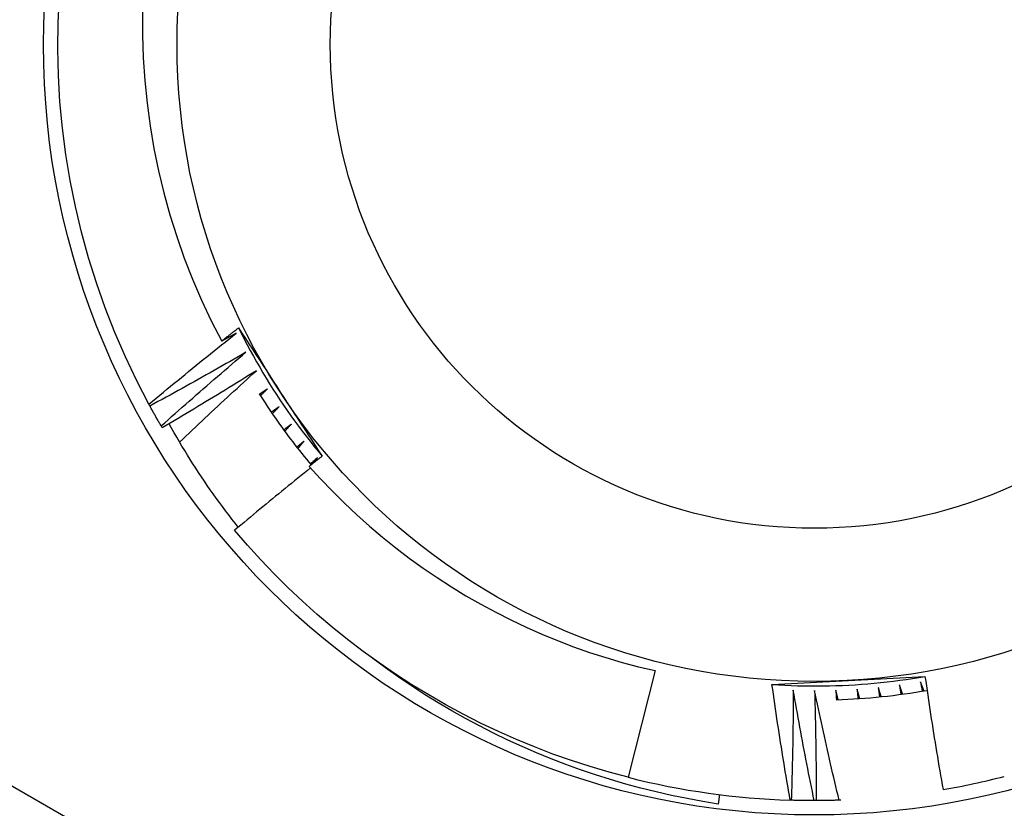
# Model space of a CAD drawing. Header units: inches. Extents: x 24 to 60, y 11.7 to 31.9.
# Tile 41 of 58: x 53.989 to 54.191, y 16.268 to 16.431. Entities that reach past the tile are written whole.
import ezdxf

# ---------------------------------------------------------------- set-up
doc = ezdxf.new("R2010")
doc.units = ezdxf.units.IN
doc.header["$MEASUREMENT"] = 0
doc.layers.add('Visible Edges(ANSI)', color=7, linetype='Continuous', lineweight=25)
doc.layers.add('Visible Tangent Edges(ANSI)', color=7, linetype='Continuous', lineweight=25)

msp = doc.modelspace()

# ---------------------------------------------------------------- linework, layer by layer
at = {"layer": 'Visible Edges(ANSI)'}
for p, q in [((54.0153377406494, 16.35118506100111), (54.0151423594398, 16.35154500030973)), ((54.01785952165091, 16.34673018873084), (54.01765239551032, 16.34708349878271)), ((54.04882876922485, 16.33937004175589), (54.04977669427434, 16.34056393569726)), ((54.11919279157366, 16.29677320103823), (54.11361812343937, 16.27483254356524)), ((54.1324228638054, 16.27126982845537), (54.13217861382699, 16.26933637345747)), ((54.1471793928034, 16.27011565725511), (54.14694665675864, 16.27012292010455)), ((54.15229799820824, 16.270044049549), (54.15188845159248, 16.27004358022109)), ((54.15739384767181, 16.2701401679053), (54.15700687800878, 16.27012700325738))]:
    msp.add_line(p, q, dxfattribs=at)
at = {"layer": 'Visible Edges(ANSI)', "flags": 128}
for points in [[(54.0151423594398, 16.35154500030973), (54.01263659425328, 16.35637572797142), (54.01030138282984, 16.36129118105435), (54.00813958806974, 16.36628532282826), (54.00615384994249, 16.37135204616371), (54.00434659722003, 16.37648514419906), (54.00272005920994, 16.38167833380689), (54.00127621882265, 16.386925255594), (54.00001684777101, 16.392219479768), (53.99894347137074, 16.39755452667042), (53.9980574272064, 16.40292386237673), (53.99735979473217, 16.40832091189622), (53.99685141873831, 16.41373906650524), (53.99653292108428, 16.4191716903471), (53.99640470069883, 16.42461213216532), (53.99646691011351, 16.43005372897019), (53.99671947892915, 16.43548981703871)], [(54.01383325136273, 16.43216759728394), (54.013821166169, 16.42748504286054), (54.01396805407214, 16.42280189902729), (54.01427430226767, 16.41812218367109), (54.01474029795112, 16.41344991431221), (54.01536611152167, 16.4087912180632), (54.01614979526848, 16.40416189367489), (54.01708995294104, 16.3995677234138), (54.01818538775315, 16.3950126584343), (54.01943491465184, 16.39050064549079), (54.02083734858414, 16.38603563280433), (54.02239148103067, 16.38162157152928), (54.02409615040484, 16.37726240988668), (54.0259501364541, 16.37296209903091), (54.02795227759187, 16.36872457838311), (54.03010136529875, 16.36455380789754)], [(54.0151423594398, 16.35154500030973), (54.0158799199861, 16.35216351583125), (54.01661826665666, 16.35278113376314), (54.01735742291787, 16.35339784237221), (54.01809737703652, 16.35401364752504), (54.01883814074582, 16.35462854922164), (54.01957969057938, 16.35524253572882), (54.02032205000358, 16.35585561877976), (54.02106519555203, 16.35646778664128), (54.02180915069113, 16.35707905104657), (54.02255389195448, 16.35768940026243), (54.02329943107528, 16.35829883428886), (54.02404575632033, 16.35890735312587), (54.02479289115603, 16.35951496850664), (54.02554083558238, 16.36012167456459), (54.02628957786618, 16.3607274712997), (54.02703911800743, 16.3613323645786), (54.02778947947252, 16.36193634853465), (54.02854062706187, 16.36253942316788), (54.02929258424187, 16.36314158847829), (54.03004533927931, 16.36374283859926), (54.0307988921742, 16.36434317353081), (54.03155324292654, 16.36494259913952), (54.03230839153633, 16.36554110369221), (54.03306433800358, 16.36613868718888)], [(54.03010136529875, 16.36455380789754), (54.03024455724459, 16.36466707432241), (54.03038778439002, 16.36478030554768), (54.03053103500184, 16.36489350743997), (54.03067432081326, 16.36500666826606), (54.03081761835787, 16.36511979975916), (54.03096096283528, 16.36523289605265), (54.03110431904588, 16.36534595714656), (54.03124771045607, 16.36545898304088), (54.03139112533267, 16.3655719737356), (54.03153457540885, 16.36568493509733), (54.03167804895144, 16.36579786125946), (54.03182154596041, 16.365910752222), (54.03196506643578, 16.36602360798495), (54.03210862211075, 16.3661364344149), (54.03225221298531, 16.36624922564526), (54.03239581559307, 16.36636197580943), (54.03253945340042, 16.3664746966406), (54.03268312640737, 16.36658738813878), (54.03282681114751, 16.36670003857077), (54.03297053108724, 16.36681265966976), (54.03311428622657, 16.36692524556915), (54.0332580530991, 16.36703779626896), (54.03340186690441, 16.36715031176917), (54.03354569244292, 16.36726279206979)], [(54.03306433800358, 16.36613868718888), (54.03294102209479, 16.36607238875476), (54.03281770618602, 16.36600610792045), (54.03269437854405, 16.36593985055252), (54.03257102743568, 16.36587362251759), (54.03244766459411, 16.36580741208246), (54.03232429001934, 16.36574122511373), (54.03220090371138, 16.36567506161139), (54.03207750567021, 16.36560892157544), (54.03195409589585, 16.36554280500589), (54.03183067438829, 16.36547671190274), (54.03170722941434, 16.36541063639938), (54.0315837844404, 16.36534459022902), (54.03146031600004, 16.36527856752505), (54.03133684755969, 16.36521256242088), (54.03121335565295, 16.36514658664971), (54.03108985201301, 16.36508062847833), (54.03096633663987, 16.36501469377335), (54.03084280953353, 16.36494878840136), (54.03071927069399, 16.36488290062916), (54.03059570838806, 16.36481703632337), (54.03047214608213, 16.36475119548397), (54.03034856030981, 16.36468537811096), (54.03022497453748, 16.36461958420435), (54.03010136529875, 16.36455380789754)], [(54.03354569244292, 16.36726279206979), (54.0342611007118, 16.36616694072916), (54.0349763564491, 16.36507063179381), (54.03569154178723, 16.36397378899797), (54.03640672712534, 16.36287635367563), (54.03712201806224, 16.36177826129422), (54.03783748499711, 16.36067945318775), (54.03855321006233, 16.35957985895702), (54.03926927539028, 16.35847941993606), (54.03998577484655, 16.35737806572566), (54.04070279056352, 16.35627573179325), (54.04142039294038, 16.35517236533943), (54.04213867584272, 16.35406789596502), (54.04285691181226, 16.3529634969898), (54.04357454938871, 16.35186009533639), (54.04429165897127, 16.3507576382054), (54.04500831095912, 16.34965607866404), (54.04572458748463, 16.34855536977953), (54.0464405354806, 16.34745545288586), (54.04715624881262, 16.34635629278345), (54.04787177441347, 16.34525783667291), (54.04858721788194, 16.34416003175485), (54.04930262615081, 16.34306283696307), (54.05001806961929, 16.34196619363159), (54.05073363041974, 16.34087005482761)], [(54.03354569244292, 16.36726279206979), (54.03413273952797, 16.36608558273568), (54.03473149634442, 16.36491428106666), (54.03534190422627, 16.3637490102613), (54.03596389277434, 16.36258988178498), (54.03659741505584, 16.36143701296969), (54.03724238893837, 16.36029052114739), (54.03789876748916, 16.35915051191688), (54.03856648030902, 16.35801710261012), (54.03924545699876, 16.35689040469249), (54.03993563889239, 16.35577053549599), (54.04063694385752, 16.35465760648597), (54.04134931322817, 16.35355171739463), (54.04207267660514, 16.35245299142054), (54.04280695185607, 16.35136152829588), (54.04355206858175, 16.35027743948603), (54.0443079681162, 16.34920083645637), (54.04507455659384, 16.34813182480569), (54.04585176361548, 16.34707050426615), (54.04663951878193, 16.34601698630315), (54.04743772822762, 16.34497137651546), (54.04824633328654, 16.34393377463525), (54.04906524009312, 16.34290428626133), (54.04989436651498, 16.34188301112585), (54.05073363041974, 16.34087005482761)], [(54.03508432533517, 16.36225915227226), (54.03426862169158, 16.36178588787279), (54.03345228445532, 16.36131365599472), (54.03263533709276, 16.36084244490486), (54.03181776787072, 16.36037226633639), (54.03099957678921, 16.35990311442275), (54.0301807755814, 16.3594349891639), (54.02936135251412, 16.35896789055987), (54.02854131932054, 16.35850182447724), (54.02772067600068, 16.35803679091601), (54.02689941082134, 16.35757278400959), (54.02607753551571, 16.35710980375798), (54.02525503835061, 16.35664785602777), (54.02443194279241, 16.35618694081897), (54.02360822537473, 16.35572705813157), (54.02278390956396, 16.35526820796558), (54.02195898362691, 16.354810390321), (54.02113344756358, 16.35435360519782), (54.02030730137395, 16.35389785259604), (54.01948055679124, 16.35344313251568), (54.01865320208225, 16.35298945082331), (54.01782523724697, 16.35253679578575), (54.0169966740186, 16.3520851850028), (54.01616751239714, 16.35163460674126), (54.0153377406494, 16.35118506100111)], [(54.01765239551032, 16.34708349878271), (54.01836917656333, 16.34772595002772), (54.01908680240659, 16.3483675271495), (54.0198052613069, 16.34900823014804), (54.02052455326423, 16.34964805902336), (54.02124467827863, 16.35028701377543), (54.02196563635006, 16.35092508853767), (54.02268742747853, 16.35156228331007), (54.02341003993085, 16.35219860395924), (54.02413349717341, 16.35283403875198), (54.02485777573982, 16.35346859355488), (54.02558287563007, 16.35410226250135), (54.02630882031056, 16.35473505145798), (54.0270355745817, 16.35536694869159), (54.02776316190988, 16.35599796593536), (54.02849158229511, 16.35662809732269), (54.02922082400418, 16.357257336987), (54.02995088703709, 16.35788568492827), (54.03068177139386, 16.3585131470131), (54.03141347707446, 16.35913971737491), (54.03214600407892, 16.35976539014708), (54.03287936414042, 16.36039017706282), (54.03361353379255, 16.36101406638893), (54.03434852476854, 16.36163705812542), (54.03508432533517, 16.36225915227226)], [(54.03723091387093, 16.35844820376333), (54.03643122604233, 16.35794834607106), (54.03563088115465, 16.35744950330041), (54.03482987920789, 16.35695165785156), (54.03402823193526, 16.35645482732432), (54.03322592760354, 16.35595899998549), (54.03242297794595, 16.35546417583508), (54.03161937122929, 16.35497036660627), (54.03081511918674, 16.35447756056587), (54.03001022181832, 16.35398576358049), (54.02920466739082, 16.35349497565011), (54.02839847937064, 16.35300520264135), (54.02759164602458, 16.35251643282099), (54.02678415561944, 16.35202867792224), (54.02597603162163, 16.35154193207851), (54.02516726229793, 16.35105620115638), (54.02435784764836, 16.35057147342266), (54.02354778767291, 16.35008776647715), (54.02273709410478, 16.34960506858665), (54.02192575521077, 16.34912338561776), (54.02111378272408, 16.34864271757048), (54.0203011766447, 16.34816306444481), (54.01948792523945, 16.34768442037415), (54.01867404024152, 16.34720679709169), (54.01785952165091, 16.34673018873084)], [(54.02142778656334, 16.34377846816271), (54.02207766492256, 16.34439826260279), (54.02272829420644, 16.34501731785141), (54.02337967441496, 16.34563563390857), (54.02403180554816, 16.34625321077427), (54.02468468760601, 16.3468700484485), (54.02533830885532, 16.34748614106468), (54.02599269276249, 16.348101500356), (54.02664781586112, 16.34871610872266), (54.02730367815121, 16.34932997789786), (54.02796030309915, 16.349943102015), (54.02861765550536, 16.35055548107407), (54.02927577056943, 16.35116711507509), (54.02993461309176, 16.35177800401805), (54.03059420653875, 16.35238814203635), (54.03125455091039, 16.35299753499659), (54.0319156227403, 16.35360617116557), (54.03257744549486, 16.35421406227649), (54.03324000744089, 16.35482120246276), (54.03390330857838, 16.35542758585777), (54.03456736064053, 16.35603321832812), (54.03523214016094, 16.35663809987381), (54.03589765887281, 16.35724222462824), (54.03656391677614, 16.35784559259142), (54.03723091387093, 16.35844820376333)], [(54.03950176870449, 16.35470996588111), (54.03943369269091, 16.35466417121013), (54.03936560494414, 16.35461838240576), (54.03929750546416, 16.35457259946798), (54.03922940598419, 16.3545268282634), (54.03916130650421, 16.35448106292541), (54.03909319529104, 16.35443530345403), (54.03902508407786, 16.35438954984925), (54.03895696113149, 16.35434380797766), (54.03888883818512, 16.35429806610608), (54.03882071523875, 16.35425234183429), (54.03875258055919, 16.3542066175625), (54.03868443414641, 16.35416090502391), (54.03861629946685, 16.35411519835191), (54.03854814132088, 16.35406949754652), (54.03847998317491, 16.35402380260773), (54.03841182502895, 16.35397811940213), (54.03834366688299, 16.35393244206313), (54.03827549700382, 16.35388677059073), (54.03820731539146, 16.35384111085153), (54.0381391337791, 16.35379545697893), (54.03807095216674, 16.35374980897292), (54.03800275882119, 16.35370416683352), (54.03793455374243, 16.35365853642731), (54.03786636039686, 16.3536129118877)], [(54.03805621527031, 16.35331281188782), (54.03811637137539, 16.35337109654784), (54.03817652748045, 16.35342938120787), (54.03823669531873, 16.35348765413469), (54.0382968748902, 16.35354592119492), (54.03835705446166, 16.35360418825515), (54.03841724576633, 16.35366244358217), (54.038477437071, 16.35372069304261), (54.03853764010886, 16.35377893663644), (54.03859785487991, 16.35383717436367), (54.03865806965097, 16.35389540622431), (54.03871828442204, 16.35395362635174), (54.0387785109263, 16.35401184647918), (54.03883874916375, 16.35407006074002), (54.03889898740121, 16.35412826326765), (54.03895923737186, 16.3541864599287), (54.03901949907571, 16.35424465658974), (54.03907976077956, 16.35430284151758), (54.03914002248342, 16.35436102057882), (54.03920029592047, 16.35441919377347), (54.03926058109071, 16.35447736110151), (54.03932086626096, 16.35453552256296), (54.03938116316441, 16.35459367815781), (54.03944146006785, 16.35465182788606), (54.03950176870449, 16.35470996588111)], [(54.03779542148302, 16.3537254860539), (54.03819966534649, 16.3530872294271), (54.0386074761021, 16.35245124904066), (54.03901884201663, 16.3518175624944), (54.03943375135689, 16.3511861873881), (54.03985219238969, 16.35055715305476), (54.04027415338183, 16.34993047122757), (54.04069962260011, 16.34930615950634), (54.04112857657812, 16.34868424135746), (54.04156101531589, 16.34806474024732), (54.041996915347, 16.34744767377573), (54.04243626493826, 16.34683305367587), (54.04287904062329, 16.34622090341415), (54.04332525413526, 16.34561125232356), (54.04377487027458, 16.34500410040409), (54.04422787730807, 16.34439948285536), (54.04468427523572, 16.34379741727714), (54.04514402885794, 16.34319790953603), (54.04560713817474, 16.34260099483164), (54.04607359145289, 16.34200667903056), (54.04654336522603, 16.34141498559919), (54.04701643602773, 16.34082593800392), (54.04749280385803, 16.34023954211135), (54.0479724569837, 16.33965583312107), (54.04845537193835, 16.33907481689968)], [(54.01765239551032, 16.34708349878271), (54.01755347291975, 16.34725298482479), (54.01745477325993, 16.34742259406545), (54.01735628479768, 16.34759233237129), (54.01725800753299, 16.3477621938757), (54.01715994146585, 16.34793217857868), (54.01706209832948, 16.34810228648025), (54.01696446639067, 16.34827251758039), (54.01686705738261, 16.34844287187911), (54.01676984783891, 16.34861334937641), (54.01667286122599, 16.34878395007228), (54.0165760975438, 16.34895467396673), (54.01647954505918, 16.34912551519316), (54.01638320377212, 16.34929647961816), (54.01628707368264, 16.34946756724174), (54.0161911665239, 16.3496387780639), (54.01609548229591, 16.34981010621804), (54.01600000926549, 16.34998155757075), (54.01590474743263, 16.35015312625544), (54.01580969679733, 16.35032481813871), (54.01571488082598, 16.35049662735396), (54.015620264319, 16.35066855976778), (54.01552588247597, 16.35084060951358), (54.01543170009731, 16.35101277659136), (54.0153377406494, 16.35118506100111)], [(54.04189443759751, 16.35104849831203), (54.04182789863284, 16.35100048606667), (54.04176134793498, 16.35095248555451), (54.04169480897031, 16.35090448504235), (54.04162824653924, 16.35085649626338), (54.04156168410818, 16.35080851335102), (54.04149512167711, 16.35076053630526), (54.04142854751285, 16.35071256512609), (54.04136197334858, 16.35066460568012), (54.04129539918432, 16.35061665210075), (54.04122880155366, 16.35056870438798), (54.0411622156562, 16.35052076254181), (54.04109561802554, 16.35047283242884), (54.04102900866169, 16.35042490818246), (54.04096239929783, 16.35037698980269), (54.04089578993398, 16.35032907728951), (54.04082916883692, 16.35028117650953), (54.04076254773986, 16.35023328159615), (54.04069591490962, 16.35018539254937), (54.04062928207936, 16.35013750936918), (54.04056263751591, 16.3500896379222), (54.04049599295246, 16.35004176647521), (54.04042933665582, 16.34999390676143), (54.04036268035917, 16.34994605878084), (54.04029601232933, 16.34989821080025)], [(54.04049564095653, 16.34960452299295), (54.04055384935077, 16.34966475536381), (54.040612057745, 16.34972498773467), (54.04067027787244, 16.34978521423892), (54.04072849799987, 16.34984542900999), (54.04078672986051, 16.34990564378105), (54.04084497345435, 16.34996584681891), (54.04090321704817, 16.35002604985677), (54.0409614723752, 16.35008624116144), (54.04101972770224, 16.3501464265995), (54.04107799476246, 16.35020660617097), (54.04113627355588, 16.35026678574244), (54.04119455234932, 16.35032695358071), (54.04125283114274, 16.35038711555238), (54.04131113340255, 16.35044727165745), (54.04136942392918, 16.35050742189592), (54.04142773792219, 16.3505675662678), (54.04148605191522, 16.35062770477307), (54.04154436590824, 16.35068783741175), (54.04160269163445, 16.35074796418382), (54.04166102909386, 16.3508080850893), (54.04171936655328, 16.35086819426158), (54.04177771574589, 16.35092830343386), (54.0418360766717, 16.35098840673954), (54.04189443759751, 16.35104849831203)], [(54.03350154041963, 16.32626130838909), (54.03283825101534, 16.32710023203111), (54.03218060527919, 16.32794397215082), (54.03152861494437, 16.32879251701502), (54.03088230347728, 16.32964583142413), (54.0302417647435, 16.33050383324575), (54.02960735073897, 16.33136604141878), (54.02897913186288, 16.33223235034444), (54.02835713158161, 16.33310271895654), (54.02774136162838, 16.33397712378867), (54.02713184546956, 16.33485552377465), (54.02652860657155, 16.33573788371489), (54.02593164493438, 16.33662416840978), (54.02534099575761, 16.33751434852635), (54.02475665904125, 16.33840838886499), (54.02417866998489, 16.3393062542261), (54.02360704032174, 16.3402079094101), (54.02304178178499, 16.3411133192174), (54.02248291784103, 16.34202244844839), (54.02193047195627, 16.34293526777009), (54.02138444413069, 16.34385173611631), (54.02084486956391, 16.34477183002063), (54.0203117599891, 16.34569550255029), (54.01978513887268, 16.34662272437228), (54.01926500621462, 16.3475534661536)], [(54.04440631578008, 16.34746776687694), (54.04434139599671, 16.34741758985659), (54.04427646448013, 16.34736742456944), (54.04421153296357, 16.34731725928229), (54.04414658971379, 16.34726710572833), (54.04408164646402, 16.34721695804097), (54.04401669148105, 16.34716681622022), (54.04395173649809, 16.34711668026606), (54.04388678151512, 16.3470665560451), (54.04382181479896, 16.34701643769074), (54.04375683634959, 16.34696632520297), (54.04369185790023, 16.34691621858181), (54.04362687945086, 16.34686611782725), (54.0435618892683, 16.34681602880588), (54.04349688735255, 16.34676594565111), (54.04343188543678, 16.34671586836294), (54.04336688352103, 16.34666579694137), (54.04330186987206, 16.34661573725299), (54.04323684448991, 16.34656567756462), (54.04317181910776, 16.34651562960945), (54.0431067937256, 16.34646558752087), (54.04304175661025, 16.3464155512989), (54.0429767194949, 16.34636552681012), (54.04291167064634, 16.34631550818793), (54.04284662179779, 16.34626548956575)], [(54.04305580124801, 16.34597853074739), (54.04311199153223, 16.3460406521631), (54.04316819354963, 16.3461027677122), (54.04322439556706, 16.3461648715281), (54.04328060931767, 16.34622697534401), (54.04333682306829, 16.34628906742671), (54.04339304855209, 16.34635115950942), (54.04344928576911, 16.34641324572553), (54.04350552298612, 16.34647532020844), (54.04356177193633, 16.34653739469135), (54.04361802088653, 16.34659946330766), (54.04367428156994, 16.34666152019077), (54.04373055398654, 16.34672357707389), (54.04378682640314, 16.3467856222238), (54.04384311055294, 16.34684766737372), (54.04389939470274, 16.34690970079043), (54.04395569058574, 16.34697173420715), (54.04401199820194, 16.34703376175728), (54.04406830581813, 16.34709577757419), (54.04412462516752, 16.34715779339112), (54.04418094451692, 16.34721979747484), (54.04423727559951, 16.34728180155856), (54.0442936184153, 16.34734379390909), (54.04434996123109, 16.34740578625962), (54.04440631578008, 16.34746776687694)], [(54.04703468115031, 16.34397164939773), (54.04697145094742, 16.34391936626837), (54.04690820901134, 16.34386708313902), (54.04684495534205, 16.34381481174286), (54.04678170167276, 16.3437625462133), (54.04671844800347, 16.34371028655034), (54.04665518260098, 16.34365803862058), (54.0465919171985, 16.34360579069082), (54.04652864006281, 16.34355355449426), (54.04646535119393, 16.3435013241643), (54.04640206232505, 16.34344909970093), (54.04633877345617, 16.34339688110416), (54.04627547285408, 16.3433446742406), (54.04621216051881, 16.34329247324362), (54.04614884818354, 16.34324027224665), (54.04608553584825, 16.34318808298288), (54.04602221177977, 16.34313589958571), (54.0459588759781, 16.34308372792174), (54.04589554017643, 16.34303155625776), (54.04583220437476, 16.34297939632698), (54.04576885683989, 16.34292724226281), (54.04570549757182, 16.34287509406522), (54.04564213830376, 16.34282295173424), (54.04557877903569, 16.34277081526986), (54.04551540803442, 16.34271869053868)], [(54.04573392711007, 16.34243877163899), (54.04578804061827, 16.34250270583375), (54.04584216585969, 16.34256663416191), (54.04589629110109, 16.34263055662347), (54.0459504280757, 16.34269447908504), (54.0460045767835, 16.3427583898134), (54.0460587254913, 16.34282229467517), (54.0461128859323, 16.34288619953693), (54.0461670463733, 16.3429500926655), (54.0462212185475, 16.34301398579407), (54.0462754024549, 16.34307786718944), (54.0463295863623, 16.34314174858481), (54.04638378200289, 16.34320561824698), (54.04643798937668, 16.34326948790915), (54.04649219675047, 16.34333334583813), (54.04654641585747, 16.3433972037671), (54.04660063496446, 16.34346105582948), (54.04665486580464, 16.34352489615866), (54.04670910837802, 16.34358873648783), (54.04676335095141, 16.34365257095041), (54.04681760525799, 16.34371639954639), (54.04687185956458, 16.34378021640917), (54.04692612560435, 16.34384403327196), (54.04698040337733, 16.34390784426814), (54.04703468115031, 16.34397164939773)], [(54.05073363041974, 16.34087005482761), (54.05062275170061, 16.3407830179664), (54.05051188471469, 16.34069595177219), (54.05040102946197, 16.3406088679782), (54.05029019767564, 16.3405217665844), (54.05017937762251, 16.34043464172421), (54.05006856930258, 16.34034749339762), (54.04995778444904, 16.34026032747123), (54.0498470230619, 16.34017314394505), (54.04973627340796, 16.34008593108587), (54.0496255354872, 16.3399987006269), (54.04951482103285, 16.33991145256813), (54.0494041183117, 16.33982418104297), (54.04929343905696, 16.339736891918), (54.04918277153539, 16.33964957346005), (54.04907211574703, 16.33956224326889), (54.04896148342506, 16.33947488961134), (54.0488508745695, 16.3393875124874), (54.04874027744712, 16.33930011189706), (54.04862969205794, 16.33921269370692), (54.04851913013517, 16.33912525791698), (54.04840857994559, 16.33903779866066), (54.0482980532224, 16.33895031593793), (54.04818753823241, 16.33886281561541), (54.04807704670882, 16.33877529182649)], [(54.04977669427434, 16.34056393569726), (54.04971522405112, 16.34050959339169), (54.0496537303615, 16.34045526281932), (54.04959223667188, 16.34040093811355), (54.04953074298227, 16.34034661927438), (54.04946923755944, 16.34029230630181), (54.04940772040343, 16.34023799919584), (54.04934620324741, 16.34018370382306), (54.04928468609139, 16.34012940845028), (54.04922315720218, 16.34007512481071), (54.04916161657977, 16.34002084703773), (54.04910007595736, 16.33996657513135), (54.04903853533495, 16.33991230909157), (54.04897698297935, 16.33985804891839), (54.04891541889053, 16.3398038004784), (54.04885385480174, 16.33974955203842), (54.04879227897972, 16.33969531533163), (54.04873070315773, 16.33964108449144), (54.04866911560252, 16.33958685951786), (54.04860752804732, 16.33953264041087), (54.04854592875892, 16.33947842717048), (54.04848432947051, 16.33942422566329), (54.04842271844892, 16.33937002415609), (54.04836110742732, 16.3393158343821), (54.04829948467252, 16.3392616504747)], [(54.04837219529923, 16.33844331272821), (54.04771469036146, 16.3379181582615), (54.04705777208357, 16.33739224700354), (54.04640144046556, 16.33686557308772), (54.04574568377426, 16.33633814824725), (54.04509050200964, 16.33580996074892), (54.0444359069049, 16.33528102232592), (54.04378189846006, 16.33475132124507), (54.04312847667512, 16.33422086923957), (54.04247562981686, 16.33368966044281), (54.0418233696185, 16.33315769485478), (54.04117169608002, 16.3326249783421), (54.04052060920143, 16.33209151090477), (54.03987010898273, 16.33155728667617), (54.03922019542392, 16.33102231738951), (54.03857088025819, 16.3304865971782), (54.03792214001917, 16.32995012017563), (54.03727399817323, 16.32941289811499), (54.03662645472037, 16.3288749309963), (54.03597949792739, 16.32833621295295), (54.03533312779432, 16.32779674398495), (54.03468735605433, 16.32725652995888), (54.03404217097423, 16.32671557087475), (54.03339758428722, 16.32617386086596), (54.0327535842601, 16.32563139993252)], [(54.04807704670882, 16.33877529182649), (54.05042373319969, 16.33619479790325), (54.05283668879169, 16.33367523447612), (54.05531480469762, 16.33121796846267), (54.05785698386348, 16.32882436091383), (54.06046212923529, 16.32649576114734), (54.06312914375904, 16.32423353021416), (54.06585693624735, 16.32203903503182), (54.06864268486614, 16.31991490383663), (54.07148127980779, 16.31786514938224), (54.07437109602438, 16.31589087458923), (54.07731065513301, 16.31399306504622), (54.08029844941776, 16.31217271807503), (54.08333300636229, 16.31043080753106), (54.08641282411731, 16.30876834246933), (54.08953641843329, 16.30718630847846), (54.09270199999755, 16.30568583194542), (54.09590463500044, 16.30426935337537), (54.09914171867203, 16.30293796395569), (54.10241154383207, 16.30169233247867), (54.10571243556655, 16.30053310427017), (54.10904269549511, 16.29946092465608), (54.11240063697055, 16.29847645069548), (54.1157845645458, 16.29758032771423), (54.11919279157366, 16.29677320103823)], [(54.11361812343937, 16.27483254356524), (54.10971170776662, 16.27587933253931), (54.10583383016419, 16.27702736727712), (54.1019871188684, 16.27827583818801), (54.09817416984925, 16.27962392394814), (54.09439757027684, 16.28107069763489), (54.09065986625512, 16.28261519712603), (54.08696359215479, 16.28425636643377), (54.08331124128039, 16.28599309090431), (54.07970528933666, 16.28782420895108), (54.07614817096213, 16.28974847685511), (54.07264229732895, 16.29176459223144), (54.06919003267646, 16.29387119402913), (54.06579371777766, 16.29606685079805), (54.06245564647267, 16.29835008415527), (54.05917807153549, 16.3007193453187), (54.05596322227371, 16.30317303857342), (54.0528132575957, 16.30570949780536), (54.04973032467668, 16.30832702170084), (54.04671648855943, 16.31102381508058), (54.04377380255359, 16.31379807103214), (54.04090426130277, 16.31664791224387), (54.03810978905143, 16.31957140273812), (54.03539228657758, 16.32256657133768), (54.0327535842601, 16.32563139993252)], [(54.13217861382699, 16.26933637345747), (54.12896656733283, 16.26985759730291), (54.12576889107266, 16.27044457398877), (54.12258658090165, 16.27109697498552), (54.11942062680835, 16.27181449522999), (54.11627202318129, 16.27259679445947), (54.11314176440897, 16.27344356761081), (54.11003084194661, 16.27435447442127), (54.10694024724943, 16.27532919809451), (54.10387097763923, 16.2763674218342), (54.10082402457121, 16.27746881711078), (54.09780038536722, 16.27863306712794), (54.09480103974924, 16.27985984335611), (54.09182699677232, 16.28114881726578), (54.08887924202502, 16.28249967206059), (54.08595876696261, 16.2839120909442), (54.08306656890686, 16.28538574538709), (54.08020363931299, 16.2869203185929), (54.07737096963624, 16.2885154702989), (54.07456966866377, 16.29017082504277), (54.07180445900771, 16.29188370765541), (54.06907804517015, 16.29365232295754), (54.06639123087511, 16.29547601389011), (54.06374483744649, 16.29735406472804), (54.06113966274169, 16.29928580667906)], [(54.14321253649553, 16.29389942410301), (54.14451927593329, 16.29397106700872), (54.14582633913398, 16.2940423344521), (54.14713382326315, 16.29411328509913), (54.14844182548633, 16.29418394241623), (54.14975044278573, 16.29425435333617), (54.15105977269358, 16.29432455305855), (54.15236991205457, 16.29439460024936), (54.15368095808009, 16.29446451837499), (54.15499300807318, 16.29453434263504), (54.15630615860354, 16.2946041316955), (54.15762050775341, 16.29467390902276), (54.15893614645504, 16.29474372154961), (54.1602517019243, 16.29481353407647), (54.16156609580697, 16.29488332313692), (54.16287940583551, 16.29495313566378), (54.16419171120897, 16.29502299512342), (54.16550308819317, 16.29509294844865), (54.16681361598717, 16.29516301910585), (54.16812337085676, 16.29523326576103), (54.16943243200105, 16.29530370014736), (54.1707408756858, 16.29537439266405), (54.17204878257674, 16.29544535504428), (54.17335622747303, 16.29551662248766), (54.17466328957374, 16.29558825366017)], [(54.14321253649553, 16.29389942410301), (54.14452555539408, 16.29381921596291), (54.14583930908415, 16.29375211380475), (54.14715366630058, 16.29369810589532), (54.14846849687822, 16.29365719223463), (54.14978366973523, 16.29362940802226), (54.15109905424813, 16.29361472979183), (54.15241451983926, 16.29361315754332), (54.1537299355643, 16.29362471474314), (54.15504517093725, 16.2936493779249), (54.15636009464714, 16.29368715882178), (54.15767457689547, 16.2937380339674), (54.1589884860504, 16.29380202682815), (54.1603016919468, 16.29387911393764), (54.16161406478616, 16.29396928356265), (54.16292547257, 16.29407253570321), (54.16423578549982, 16.29418884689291), (54.16554487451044, 16.29431822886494), (54.16685260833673, 16.29446065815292), (54.16815885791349, 16.29461611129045), (54.16946349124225, 16.29478457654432), (54.17076638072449, 16.29496604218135), (54.17206739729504, 16.29516049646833), (54.17336640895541, 16.29536790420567), (54.17466328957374, 16.29558825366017)], [(54.17466328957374, 16.29558825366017), (54.17480276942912, 16.29461588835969), (54.17494354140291, 16.29364372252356), (54.17508560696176, 16.292671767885), (54.17522896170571, 16.291700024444), (54.17537360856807, 16.29072848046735), (54.17551954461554, 16.28975715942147), (54.17566677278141, 16.28878603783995), (54.17581528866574, 16.28781512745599), (54.17596509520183, 16.28684442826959), (54.17611619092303, 16.28587395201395), (54.17626857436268, 16.28490367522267), (54.17642224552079, 16.28393363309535), (54.17657720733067, 16.28296379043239), (54.17673345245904, 16.28199417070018), (54.17689098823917, 16.28102477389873), (54.17704980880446, 16.28005558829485), (54.17720992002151, 16.27908661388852), (54.17737131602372, 16.27811786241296), (54.17753399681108, 16.27714933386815), (54.1776979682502, 16.2761810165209), (54.17786322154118, 16.27521292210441), (54.17802975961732, 16.27424503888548), (54.17819758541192, 16.2732773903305), (54.17836669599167, 16.27230996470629)], [(54.14694665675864, 16.27012292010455), (54.1467761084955, 16.27111110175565), (54.14660685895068, 16.27209951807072), (54.14643890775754, 16.27308814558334), (54.14627225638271, 16.27407700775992), (54.14610690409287, 16.27506608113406), (54.14594285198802, 16.27605537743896), (54.14578010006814, 16.27704488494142), (54.14561864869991, 16.27803461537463), (54.14545849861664, 16.27902455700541), (54.14529964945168, 16.28001472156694), (54.14514210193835, 16.28100509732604), (54.14498585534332, 16.28199569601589), (54.14483091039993, 16.2829865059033), (54.14467726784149, 16.28397752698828), (54.144524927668, 16.28496877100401), (54.14437388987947, 16.2859602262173), (54.14422415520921, 16.28695189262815), (54.14407572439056, 16.28794378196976), (54.14392859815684, 16.28893587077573), (54.14378277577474, 16.28992815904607), (54.14363825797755, 16.29092067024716), (54.14349504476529, 16.29191338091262), (54.14335313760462, 16.29290630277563), (54.14321253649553, 16.29389942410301)], [(54.1650605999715, 16.29333336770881), (54.16507114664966, 16.29325199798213), (54.16508168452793, 16.29317062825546), (54.16509221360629, 16.29308924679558), (54.16510273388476, 16.2930078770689), (54.16511324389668, 16.29292649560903), (54.16512374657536, 16.29284511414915), (54.16513423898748, 16.29276374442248), (54.1651447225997, 16.2926823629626), (54.16515519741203, 16.29260098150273), (54.16516566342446, 16.29251958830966), (54.16517612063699, 16.29243820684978), (54.16518656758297, 16.29235682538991), (54.16519700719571, 16.29227543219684), (54.16520743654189, 16.29219405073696), (54.16521785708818, 16.29211265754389), (54.16522827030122, 16.29203126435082), (54.16523867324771, 16.29194987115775), (54.16524906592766, 16.29186847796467), (54.16525945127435, 16.2917870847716), (54.16526982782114, 16.29170569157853), (54.16528019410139, 16.29162428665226), (54.16529055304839, 16.29154289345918), (54.16530090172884, 16.29146148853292), (54.1653112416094, 16.29138008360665)], [(54.16566455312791, 16.29141583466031), (54.16563928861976, 16.29149569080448), (54.16561403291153, 16.29157555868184), (54.16558878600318, 16.29165542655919), (54.16556354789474, 16.29173529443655), (54.16553831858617, 16.29181517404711), (54.16551309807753, 16.29189505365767), (54.16548788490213, 16.29197493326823), (54.16546268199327, 16.29205481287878), (54.16543748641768, 16.29213470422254), (54.16541230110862, 16.29221459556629), (54.1653871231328, 16.29229448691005), (54.16536195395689, 16.2923743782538), (54.16533679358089, 16.29245428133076), (54.16531164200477, 16.29253418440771), (54.16528649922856, 16.29261408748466), (54.16526136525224, 16.29269399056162), (54.16523623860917, 16.29277390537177), (54.16521112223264, 16.29285382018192), (54.16518601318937, 16.29293373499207), (54.165160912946, 16.29301364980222), (54.16513582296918, 16.29309357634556), (54.1651107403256, 16.29317350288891), (54.16508566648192, 16.29325342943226), (54.1650605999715, 16.29333336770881)], [(54.16940534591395, 16.29383770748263), (54.16941856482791, 16.29375673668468), (54.16943177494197, 16.29367575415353), (54.16944497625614, 16.29359477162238), (54.1694581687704, 16.29351377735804), (54.16947135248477, 16.29343279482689), (54.16948452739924, 16.29335181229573), (54.16949769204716, 16.29327081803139), (54.16951084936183, 16.29318982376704), (54.16952399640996, 16.29310882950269), (54.16953713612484, 16.29302783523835), (54.16955026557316, 16.292946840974), (54.16956338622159, 16.29286584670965), (54.16957649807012, 16.29278484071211), (54.16958960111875, 16.29270384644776), (54.16960269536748, 16.29262284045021), (54.16961578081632, 16.29254183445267), (54.16962885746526, 16.29246082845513), (54.16964192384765, 16.29237982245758), (54.16965498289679, 16.29229881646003), (54.16966803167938, 16.29221779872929), (54.16968107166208, 16.29213679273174), (54.16969410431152, 16.292055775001), (54.16970712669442, 16.29197475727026), (54.16972014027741, 16.29189373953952)], [(54.17007208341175, 16.2919410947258), (54.17004420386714, 16.29202008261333), (54.17001633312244, 16.29209907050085), (54.16998847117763, 16.29217807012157), (54.16996061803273, 16.29225706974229), (54.16993277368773, 16.29233606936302), (54.16990493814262, 16.29241506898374), (54.16987710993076, 16.29249408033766), (54.1698492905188, 16.29257309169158), (54.16982147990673, 16.2926521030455), (54.16979367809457, 16.29273111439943), (54.1697658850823, 16.29281013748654), (54.16973809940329, 16.29288916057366), (54.16971032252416, 16.29296819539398), (54.1696825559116, 16.29304721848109), (54.16965479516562, 16.29312625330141), (54.1696270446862, 16.29320528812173), (54.16959930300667, 16.29328433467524), (54.1695715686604, 16.29336338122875), (54.16954384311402, 16.29344242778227), (54.16951612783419, 16.29352147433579), (54.16948841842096, 16.2936005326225), (54.16946071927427, 16.29367959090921), (54.16943302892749, 16.29375864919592), (54.16940534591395, 16.29383770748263)], [(54.17373113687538, 16.29448478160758), (54.17374701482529, 16.29440428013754), (54.17376288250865, 16.2943237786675), (54.17377874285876, 16.29424327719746), (54.17379459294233, 16.29416277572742), (54.17381043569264, 16.29408226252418), (54.17382626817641, 16.29400174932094), (54.17384209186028, 16.2939212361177), (54.1738579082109, 16.29384072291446), (54.17387371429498, 16.29376020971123), (54.17388951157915, 16.29367968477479), (54.17390530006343, 16.29359917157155), (54.1739210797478, 16.29351864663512), (54.17393685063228, 16.29343812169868), (54.17395261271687, 16.29335759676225), (54.17396836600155, 16.29327707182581), (54.17398410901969, 16.29319653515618), (54.17399984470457, 16.29311601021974), (54.17401557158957, 16.29303547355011), (54.17403128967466, 16.29295493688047), (54.1740469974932, 16.29287440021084), (54.17406269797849, 16.29279386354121), (54.17407838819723, 16.29271331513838), (54.17409407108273, 16.29263277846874), (54.17410974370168, 16.29255223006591)], [(54.17445993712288, 16.29261114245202), (54.17442947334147, 16.29268916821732), (54.17439901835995, 16.29276720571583), (54.17436857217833, 16.29284523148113), (54.17433813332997, 16.29292326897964), (54.1743077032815, 16.29300131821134), (54.17427728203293, 16.29307935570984), (54.17424686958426, 16.29315740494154), (54.17421646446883, 16.29323545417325), (54.17418606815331, 16.29331351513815), (54.17415568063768, 16.29339157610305), (54.17412530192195, 16.29346963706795), (54.17409493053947, 16.29354769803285), (54.17406456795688, 16.29362577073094), (54.17403421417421, 16.29370384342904), (54.17400386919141, 16.29378192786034), (54.17397353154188, 16.29386000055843), (54.17394320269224, 16.29393808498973), (54.1739128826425, 16.29401618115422), (54.17388256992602, 16.29409426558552), (54.17385226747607, 16.29417236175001), (54.17382197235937, 16.2942504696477), (54.17379168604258, 16.29432856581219), (54.17376140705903, 16.29440667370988), (54.17373113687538, 16.29448478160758)], [(54.14758644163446, 16.29275184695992), (54.14758326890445, 16.29180879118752), (54.14757889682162, 16.29086572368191), (54.14757332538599, 16.28992263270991), (54.14756655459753, 16.28897953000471), (54.14755858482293, 16.28803641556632), (54.14754941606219, 16.28709328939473), (54.14753904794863, 16.28615013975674), (54.14752748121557, 16.28520699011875), (54.14751471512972, 16.28426381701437), (54.14750075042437, 16.28332064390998), (54.14748558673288, 16.2823774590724), (54.1474692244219, 16.28143426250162), (54.14745166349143, 16.28049105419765), (54.14743290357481, 16.27954785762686), (54.14741294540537, 16.27860463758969), (54.14739178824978, 16.27766141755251), (54.14736943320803, 16.27671820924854), (54.14734587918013, 16.27577497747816), (54.14732112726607, 16.27483175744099), (54.14729517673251, 16.27388853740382), (54.14726802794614, 16.27294530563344), (54.14723968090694, 16.27200208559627), (54.14721013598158, 16.27105886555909), (54.1471793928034, 16.27011565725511)], [(54.15188845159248, 16.27004358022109), (54.15169563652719, 16.2709866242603), (54.15150399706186, 16.27192996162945), (54.15131353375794, 16.27287358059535), (54.15112424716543, 16.2738174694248), (54.15093613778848, 16.274761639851), (54.15074920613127, 16.27570608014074), (54.15056345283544, 16.27665080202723), (54.15037887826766, 16.27759579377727), (54.15019548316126, 16.27854105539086), (54.15001326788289, 16.2794865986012), (54.14983223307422, 16.28043239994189), (54.14965237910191, 16.28137847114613), (54.14947370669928, 16.28232481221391), (54.14929621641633, 16.28327142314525), (54.14911990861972, 16.28421829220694), (54.14894478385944, 16.28516541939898), (54.1487708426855, 16.28611281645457), (54.14859808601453, 16.2870604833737), (54.14842651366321, 16.28800839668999), (54.14825612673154, 16.28895657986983), (54.14808692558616, 16.28990500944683), (54.14791891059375, 16.29085369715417), (54.14775208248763, 16.29180264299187), (54.14758644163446, 16.29275184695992)], [(54.15195979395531, 16.29268137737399), (54.1519876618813, 16.2917387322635), (54.15201433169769, 16.29079602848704), (54.15203980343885, 16.28985326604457), (54.15206407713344, 16.28891045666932), (54.15208715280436, 16.28796757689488), (54.15210903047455, 16.28702466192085), (54.15212971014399, 16.28608168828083), (54.15214919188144, 16.28513865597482), (54.15216747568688, 16.28419558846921), (54.15218456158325, 16.28325246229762), (54.15220044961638, 16.28230928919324), (54.15221513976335, 16.28136605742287), (54.15222863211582, 16.2804227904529), (54.15224092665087, 16.27947947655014), (54.15225202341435, 16.27853612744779), (54.15226192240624, 16.27759271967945), (54.1522706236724, 16.27664927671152), (54.15227812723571, 16.27570578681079), (54.15228443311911, 16.27476226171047), (54.15228954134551, 16.27381870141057), (54.15229345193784, 16.27287509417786), (54.15229616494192, 16.27193144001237), (54.15229768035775, 16.27098776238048), (54.15229799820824, 16.270044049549)], [(54.15700687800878, 16.27012700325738), (54.15678312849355, 16.27106319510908), (54.1565605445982, 16.27199971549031), (54.15633912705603, 16.27293655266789), (54.15611887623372, 16.27387369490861), (54.15589979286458, 16.27481116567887), (54.15568187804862, 16.27574894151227), (54.15546513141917, 16.27668703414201), (54.1552495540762, 16.27762544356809), (54.15503514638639, 16.27856415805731), (54.15482190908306, 16.27950318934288), (54.15460984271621, 16.28044251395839), (54.15439894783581, 16.28138215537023), (54.15418922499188, 16.28232210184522), (54.15398067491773, 16.28326235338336), (54.15377329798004, 16.28420290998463), (54.15356709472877, 16.28514377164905), (54.15336206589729, 16.28608492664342), (54.1531582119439, 16.28702638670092), (54.15295553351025, 16.28796815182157), (54.15275403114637, 16.28891019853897), (54.15255370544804, 16.28985255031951), (54.15235455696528, 16.29079519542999), (54.15215658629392, 16.29173814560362), (54.15195979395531, 16.29268137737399)], [(54.15633309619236, 16.29275488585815), (54.1563382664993, 16.29267299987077), (54.15634342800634, 16.29259110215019), (54.15634857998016, 16.29250921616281), (54.15635372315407, 16.29242733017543), (54.15635885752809, 16.29234543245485), (54.15636398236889, 16.29226353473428), (54.1563690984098, 16.2921816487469), (54.15637420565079, 16.29209975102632), (54.15637930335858, 16.29201785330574), (54.15638439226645, 16.29193596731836), (54.15638947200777, 16.29185406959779), (54.15639454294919, 16.29177217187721), (54.15639960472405, 16.29169027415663), (54.15640465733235, 16.29160837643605), (54.15640970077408, 16.29152647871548), (54.15641473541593, 16.29144456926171), (54.1564197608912, 16.29136267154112), (54.15642477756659, 16.29128077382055), (54.1564297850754, 16.29119886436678), (54.15643478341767, 16.2911169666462), (54.15643977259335, 16.29103506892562), (54.15644475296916, 16.29095315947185), (54.1564497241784, 16.29087125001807), (54.15645468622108, 16.29078935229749)], [(54.15680958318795, 16.29080176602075), (54.1567896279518, 16.29088312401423), (54.15676968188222, 16.29096447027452), (54.15674974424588, 16.29104582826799), (54.15672981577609, 16.29112718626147), (54.15670989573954, 16.29120855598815), (54.15668998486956, 16.29128991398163), (54.1566700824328, 16.2913712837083), (54.15665018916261, 16.29145265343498), (54.15663030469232, 16.29153402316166), (54.15661042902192, 16.29161539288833), (54.15659056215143, 16.29169677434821), (54.15657070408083, 16.29177814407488), (54.15655085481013, 16.29185952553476), (54.15653101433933, 16.29194090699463), (54.15651118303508, 16.2920223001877), (54.15649136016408, 16.29210368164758), (54.15647154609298, 16.29218507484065), (54.15645174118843, 16.29226646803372), (54.15643194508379, 16.29234787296), (54.15641215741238, 16.29242926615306), (54.15639237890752, 16.29251067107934), (54.15637260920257, 16.29259206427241), (54.15635284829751, 16.29267348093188), (54.15633309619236, 16.29275488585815)], [(54.16070160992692, 16.29297229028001), (54.16070947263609, 16.29289061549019), (54.16071732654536, 16.29280894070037), (54.16072517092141, 16.29272726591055), (54.16073300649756, 16.29264559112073), (54.1607408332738, 16.29256391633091), (54.16074865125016, 16.29248222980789), (54.16075645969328, 16.29240055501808), (54.16076425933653, 16.29231886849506), (54.16077205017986, 16.29223718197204), (54.16077983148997, 16.29215550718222), (54.16078760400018, 16.2920738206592), (54.16079536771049, 16.29199213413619), (54.16080312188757, 16.29191044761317), (54.16081086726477, 16.29182876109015), (54.16081860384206, 16.29174707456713), (54.16082633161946, 16.29166537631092), (54.16083404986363, 16.2915836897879), (54.1608417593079, 16.29150199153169), (54.16084945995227, 16.29142030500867), (54.16085715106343, 16.29133860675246), (54.16086483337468, 16.29125692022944), (54.16087250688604, 16.29117522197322), (54.16088017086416, 16.29109352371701), (54.16088782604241, 16.2910118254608)], [(54.16124212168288, 16.29103592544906), (54.16121950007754, 16.29111656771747), (54.1611968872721, 16.29119722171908), (54.16117428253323, 16.29127787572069), (54.16115168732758, 16.2913585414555), (54.16112910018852, 16.29143919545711), (54.16110652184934, 16.29151986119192), (54.16108395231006, 16.29160052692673), (54.16106139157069, 16.29168120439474), (54.16103883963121, 16.29176187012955), (54.16101629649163, 16.29184254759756), (54.16099376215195, 16.29192322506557), (54.16097123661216, 16.29200390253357), (54.16094871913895, 16.29208459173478), (54.16092621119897, 16.29216528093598), (54.16090371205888, 16.29224597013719), (54.16088122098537, 16.29232665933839), (54.16085873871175, 16.2924073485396), (54.16083626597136, 16.292488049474), (54.16081380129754, 16.2925687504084), (54.16079134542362, 16.2926494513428), (54.1607688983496, 16.2927301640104), (54.16074646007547, 16.29281086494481), (54.16072403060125, 16.29289157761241), (54.16070160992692, 16.29297229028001)], [(54.15188845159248, 16.27004358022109), (54.15169221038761, 16.27004373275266), (54.15149596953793, 16.27004413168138), (54.15129972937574, 16.27004478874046), (54.15110349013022, 16.27004568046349), (54.15090725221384, 16.27004683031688), (54.15071101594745, 16.27004822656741), (54.15051478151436, 16.2700498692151), (54.15031854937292, 16.27005175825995), (54.15012231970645, 16.27005389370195), (54.14992609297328, 16.2700562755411), (54.14972986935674, 16.2700589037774), (54.14953364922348, 16.27006179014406), (54.14933743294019, 16.27006491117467), (54.14914122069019, 16.27006829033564), (54.14894501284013, 16.27007191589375), (54.14874880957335, 16.27007577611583), (54.14855261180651, 16.27007989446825), (54.14835641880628, 16.27008425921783), (54.14816023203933, 16.27008887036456), (54.14796405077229, 16.27009373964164), (54.14776787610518, 16.27009884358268), (54.147571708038, 16.27010419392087), (54.14737554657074, 16.27010980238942), (54.1471793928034, 16.27011565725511)], [(54.15700687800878, 16.27012700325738), (54.1568107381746, 16.27012070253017), (54.15661459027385, 16.27011463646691), (54.15641843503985, 16.270108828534), (54.15622227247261, 16.27010326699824), (54.15602610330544, 16.27009796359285), (54.15582992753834, 16.2700928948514), (54.15563374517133, 16.27008807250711), (54.15543755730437, 16.27008350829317), (54.15524136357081, 16.27007917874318), (54.15504516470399, 16.27007510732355), (54.15484896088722, 16.27007128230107), (54.15465275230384, 16.27006769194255), (54.1544565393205, 16.27006435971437), (54.15426032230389, 16.27006127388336), (54.15406410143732, 16.27005844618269), (54.15386787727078, 16.27005585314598), (54.15367164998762, 16.27005350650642), (54.15347541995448, 16.27005141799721), (54.15327918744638, 16.27004956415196), (54.15308295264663, 16.27004796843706), (54.15288671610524, 16.27004661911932), (54.15269047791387, 16.27004551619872), (54.15249423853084, 16.27004465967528), (54.15229799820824, 16.270044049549)]]:
    msp.add_lwpolyline(points, dxfattribs=at)
at = {"layer": 'Visible Edges(ANSI)'}
for centre, radius in [((54.15191365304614, 16.42555538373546), 0.3451589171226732), ((54.15191365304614, 16.42555538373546), 0.1584645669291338), ((54.15191365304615, 16.42555538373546), 0.131)]:
    msp.add_circle(centre, radius, dxfattribs=at)
for centre, radius, start, end in [((54.15191365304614, 16.42555538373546), 0.1348425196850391, 271.9211388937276, 279.8921811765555), ((54.15191365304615, 16.42555538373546), 0.1555118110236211, 279.7938140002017, 284.5439999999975), ((54.15191365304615, 16.42555538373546), 0.1555118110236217, 255.7439999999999, 268.1696803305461)]:
    msp.add_arc(centre, radius, start, end, dxfattribs=at)
at = {"layer": 'Visible Tangent Edges(ANSI)'}
msp.add_line((54.15191365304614, 16.17779483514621), (53.93734672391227, 16.30167510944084), dxfattribs=at)
for centre, radius in [((54.15191365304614, 16.42555538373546), 0.3308444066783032), ((54.15191365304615, 16.42555538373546), 0.099503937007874)]:
    msp.add_circle(centre, radius, dxfattribs=at)

doc.saveas('drawing.dxf')
